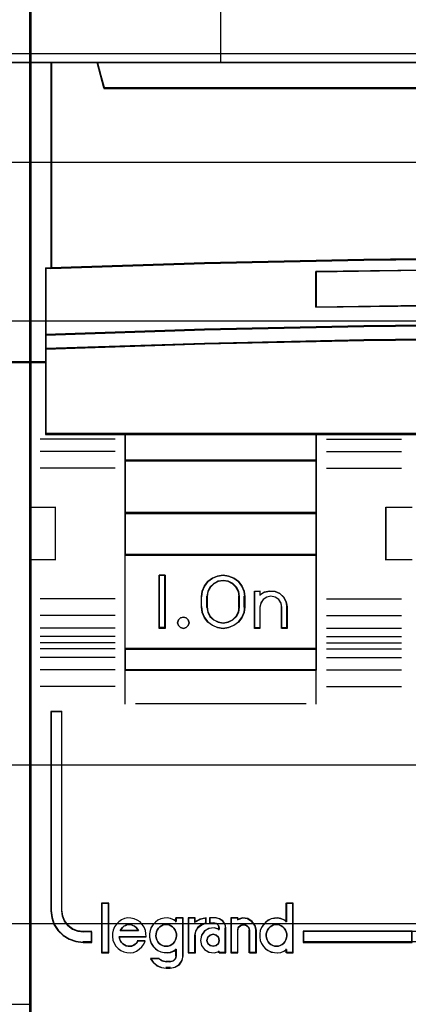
# Model space of a CAD drawing. Extents: x -543332 to -323966, y -9028 to 137422.
# Tile 81 of 250: x -448804 to -448621, y 25626 to 26090. Entities that reach past the tile are written whole.
import ezdxf

# ---------------------------------------------------------------- set-up
doc = ezdxf.new("R2010")
doc.units = 0
doc.header["$MEASUREMENT"] = 0
doc.layers.get('0').update_dxf_attribs({"color": 8})
for name, color, linetype in [('30', 7, 'Continuous'), ('45', 8, 'Continuous'), ('50', 7, 'Continuous')]:
    doc.layers.add(name, color=color, linetype=linetype)

# ---------------------------------------------------------------- blocks, each defined once
blk = doc.blocks.new('*U1090')
at = {"layer": '50', "color": 7}
blk.add_lwpolyline([(61.983887, -287.349254), (386.017439, -287.349254), (386.017439, -333.651915), (61.983887, -333.651915), (61.983887, -287.349254)], dxfattribs=at)
blk = doc.blocks.new('*D1091')
at = {"layer": '30', "color": 7}
blk.add_lwpolyline([(51.981526, -292.478694), (396.088727, -292.478694), (396.088727, -328.453624), (51.981526, -328.453624), (51.981526, -292.478694)], close=True, dxfattribs=at)
for points in [[(51.981526, -292.478694), (396.088727, -292.478694), (396.088727, -328.453624), (51.981526, -328.453624), (51.981526, -292.478694)], [(51.981526, -299.972919), (396.088727, -299.972919), (396.088727, -320.959398), (51.981526, -320.959398), (51.981526, -299.972919)]]:
    blk.add_lwpolyline(points, dxfattribs=at)
blk = doc.blocks.new('*D1092')
at = {"layer": '45', "color": 7}
for points in [[(143.039331, -268.997671), (70.962948, -268.997671), (70.962948, -351.066058), (143.039331, -351.066058), (143.039331, -268.997671)], [(143.018122, -269.021504), (70.984156, -269.021504), (70.984156, -351.044873), (143.018122, -351.044873), (143.018122, -269.021504)], [(141.997473, -287.770308), (141.997473, -301.951077), (143.039331, -301.951077), (143.039331, -287.770308), (141.997473, -287.770308)]]:
    blk.add_lwpolyline(points, close=True, dxfattribs=at)
at = {"layer": '45', "color": 139}
blk.add_lwpolyline([(143.039331, -268.997671), (70.962948, -268.997671), (70.962948, -351.066058), (143.039331, -351.066058), (143.039331, -268.997671)], close=True, dxfattribs=at)
for points in [[(70.962948, -287.770308), (143.039331, -287.770308)], [(143.039331, -301.906059), (88.221196, -301.906059)], [(70.962948, -332.248403), (143.039331, -332.248403)]]:
    blk.add_lwpolyline(points, dxfattribs=at)
at = {"layer": '45', "color": 140}
blk.add_lwpolyline([(141.997473, -287.770308), (141.997473, -301.951077), (143.039331, -301.951077), (143.039331, -287.770308), (141.997473, -287.770308)], close=True, dxfattribs=at)
at = {"layer": '45', "color": 59}
blk.add_lwpolyline([(142.018682, -287.791493), (142.018682, -301.929892), (143.018122, -301.929892), (143.018122, -287.791493), (142.018682, -287.791493)], close=True, dxfattribs=at)
blk = doc.blocks.new('*U1093')
at = {"layer": '45', "color": 7}
for points in [[(160.994099, -268.997671), (142.970404, -268.997671), (142.970404, -351.066058), (160.994099, -351.066058), (179.006647, -351.066058), (197.030342, -351.066058), (197.030342, -268.997671), (179.006647, -268.997671), (160.994099, -268.997671)], [(144.014912, -297.490572), (144.014912, -287.775604), (142.970404, -287.775604), (142.970404, -301.951077), (143.749457, -301.951077), (143.749457, -301.317013), (143.749457, -300.644353), (143.749457, -297.5016), (144.014912, -297.490572)], [(158.73827, -297.110274), (166.245365, -297.027471), (173.758032, -297.027471), (181.265126, -297.110274), (188.772221, -297.27036), (196.022948, -297.502208), (196.022948, -287.775604), (193.849402, -287.775604), (193.53173, -288.967969), (146.471667, -288.967969), (146.153995, -287.775604), (143.980449, -287.775604), (143.980449, -297.502208), (151.225603, -297.27036), (158.73827, -297.110274)], [(146.469351, -288.999043), (193.534046, -288.999043), (193.851749, -287.775604), (188.027187, -287.775604), (179.008869, -287.775604), (170.001698, -287.775604), (160.994528, -287.775604), (151.97621, -287.775604), (146.151648, -287.775604), (146.469351, -288.999043)], [(181.263762, -300.242764), (188.77074, -300.398271), (196.272145, -300.648194), (196.272145, -297.482504), (196.021356, -297.471397), (188.77074, -297.238135), (181.263762, -297.077074), (173.756784, -296.993766), (166.244233, -296.993766), (158.737254, -297.077074), (151.224703, -297.238135), (143.979661, -297.471397), (143.723298, -297.482504), (143.723298, -300.648194), (151.224703, -300.398271), (158.737254, -300.242764), (166.244233, -300.159456), (173.756784, -300.159456), (181.263762, -300.242764)], [(183.525962, -297.651497), (183.525962, -299.334719), (174.508019, -299.216893), (165.495653, -299.216893), (156.472133, -299.334719), (156.472133, -297.651497), (165.495653, -297.539282), (174.508019, -297.539282), (183.525962, -297.651497)], [(174.508019, -299.216893), (183.525962, -299.334719), (183.525962, -297.651497), (174.508019, -297.539282), (165.495653, -297.539282), (156.472133, -297.651497), (156.472133, -299.334719), (165.495653, -299.216893), (174.508019, -299.216893)], [(166.244233, -300.129159), (158.737254, -300.214089), (151.224703, -300.372624), (143.723298, -300.627413), (143.723298, -301.318173), (151.224703, -301.069046), (158.737254, -300.899187), (166.244233, -300.819919), (173.756784, -300.819919), (181.263762, -300.899187), (188.77074, -301.069046), (196.272145, -301.318173), (196.272145, -300.627413), (188.77074, -300.372624), (181.263762, -300.214089), (173.756784, -300.129159), (166.244233, -300.129159)], [(165.497436, -305.340691), (174.503581, -305.340691), (179.006653, -305.340691), (183.515298, -305.340691), (192.527016, -305.340691), (196.272145, -305.340691), (196.272145, -301.924822), (196.272145, -301.287119), (188.77074, -301.043129), (181.263762, -300.876771), (173.756784, -300.799138), (166.244233, -300.799138), (158.737254, -300.876771), (151.224703, -301.043129), (143.723298, -301.287119), (143.723298, -301.924822), (143.723298, -305.340691), (147.474001, -305.340691), (156.480145, -305.340691), (160.994364, -305.340691), (165.497436, -305.340691)], [(156.506597, -306.59326), (156.506597, -305.303618), (147.471864, -305.303618), (147.471864, -306.59326), (156.506597, -306.59326)], [(156.506597, -306.558834), (147.471864, -306.558834), (147.471864, -309.069267), (156.506597, -309.069267), (156.506597, -306.558834)], [(156.506597, -311.042129), (156.506597, -309.032193), (147.471864, -309.032193), (147.471864, -311.042129), (156.506597, -311.042129)], [(156.506597, -315.485701), (156.506597, -311.007703), (147.471864, -311.007703), (147.471864, -315.485701), (156.506597, -315.485701)], [(149.367355, -311.987513), (149.367355, -314.497946), (149.081043, -314.497946), (149.081043, -311.987513), (149.367355, -311.987513)], [(151.079925, -312.991686), (151.119617, -312.735064), (151.221681, -312.495179), (151.380449, -312.283186), (151.595919, -312.126982), (151.839741, -312.026564), (152.100574, -311.987513), (152.361406, -312.026564), (152.610898, -312.126982), (152.820698, -312.283186), (152.985136, -312.495179), (153.087201, -312.735064), (153.121223, -312.991686), (153.121223, -313.493773), (153.087201, -313.755974), (152.985136, -313.99586), (152.820698, -314.202273), (152.610898, -314.358478), (152.361406, -314.464474), (152.100574, -314.497946), (151.839741, -314.464474), (151.595919, -314.358478), (151.380449, -314.202273), (151.221681, -313.99586), (151.119617, -313.755974), (151.079925, -313.493773), (151.079925, -312.991686)], [(152.877327, -313.49331), (152.877327, -312.989502), (152.837405, -312.754391), (152.729045, -312.552868), (152.557951, -312.384932), (152.341231, -312.272975), (152.101699, -312.23379), (151.862166, -312.272975), (151.656853, -312.384932), (151.480055, -312.552868), (151.371695, -312.754391), (151.331773, -312.989502), (151.331773, -313.49331), (151.371695, -313.72842), (151.480055, -313.941139), (151.656853, -314.103477), (151.862166, -314.209836), (152.101699, -314.249021), (152.341231, -314.209836), (152.557951, -314.103477), (152.729045, -313.941139), (152.837405, -313.72842), (152.877327, -313.49331)], [(153.587805, -314.497946), (153.587805, -312.734288), (153.838442, -312.734288), (153.838442, -312.91964), (154.0549, -312.790455), (154.294144, -312.734288), (154.550476, -312.756755), (154.778328, -312.852239), (154.960609, -313.026358), (155.08023, -313.239795), (155.120104, -313.486932), (155.120104, -314.497946), (154.863772, -314.497946), (154.863772, -313.486932), (154.829594, -313.295962), (154.721365, -313.133077), (154.550476, -313.020742), (154.356803, -312.981424), (154.157433, -313.020742), (153.992241, -313.133077), (153.878315, -313.295962), (153.838442, -313.486932), (153.838442, -314.497946), (153.587805, -314.497946)], [(150.455694, -314.095783), (150.491394, -314.231809), (150.455694, -314.367834), (150.360492, -314.462461), (150.22364, -314.497946), (150.092737, -314.462461), (149.991586, -314.367834), (149.955885, -314.231809), (149.991586, -314.095783), (150.092737, -314.001156), (150.22364, -313.965671), (150.360492, -314.001156), (150.455694, -314.095783)], [(156.506597, -315.451275), (147.471864, -315.451275), (147.471864, -316.476104), (156.506597, -316.476104), (156.506597, -315.451275)], [(144.484949, -327.840681), (144.484949, -318.422484), (143.980449, -318.422484), (143.980449, -327.840681), (144.01446, -328.171725), (144.122162, -328.480699), (144.309224, -328.767603), (144.552971, -328.999334), (144.836398, -329.175891), (145.159505, -329.291756), (145.505286, -329.324861), (145.907752, -329.324861), (145.907752, -328.833812), (145.505286, -328.833812), (145.238864, -328.79519), (144.989449, -328.701395), (144.785381, -328.54139), (144.620994, -328.331729), (144.524628, -328.094481), (144.484949, -327.840681)], [(144.484949, -327.840681), (144.484949, -318.422484), (143.980449, -318.422484), (143.980449, -327.840681), (144.01446, -328.171725), (144.122162, -328.480699), (144.309224, -328.767603), (144.552971, -328.999334), (144.836398, -329.175891), (145.159505, -329.291756), (145.505286, -329.324861), (145.907752, -329.324861), (145.907752, -328.833812), (145.505286, -328.833812), (145.238864, -328.79519), (144.989449, -328.701395), (144.785381, -328.54139), (144.620994, -328.331729), (144.524628, -328.094481), (144.484949, -327.840681)], [(146.700412, -329.804173), (146.700412, -327.497647), (146.384939, -327.497647), (146.384939, -329.804173), (146.700412, -329.804173)], [(161.018661, -328.80053), (155.87565, -328.80053), (155.87565, -329.324861), (161.018661, -329.324861), (161.018661, -328.80053)]]:
    blk.add_lwpolyline(points, close=True, dxfattribs=at)
at = {"layer": '45', "color": 139}
for points in [[(160.994099, -268.997671), (142.970404, -268.997671), (142.970404, -351.066058), (160.994099, -351.066058), (179.006647, -351.066058), (197.030342, -351.066058), (197.030342, -268.997671), (179.006647, -268.997671), (160.994099, -268.997671)], [(161.001166, -269.016208), (142.988961, -269.016208), (142.988961, -351.05017), (161.001166, -351.05017), (179.002231, -351.05017), (197.014436, -351.05017), (197.014436, -269.016208), (179.002231, -269.016208), (161.001166, -269.016208)], [(150.491394, -314.231809), (150.455694, -314.095783), (150.360492, -314.001156), (150.22364, -313.965671), (150.092737, -314.001156), (149.991586, -314.095783), (149.955885, -314.231809), (149.991586, -314.367834), (150.092737, -314.462461), (150.22364, -314.497946), (150.360492, -314.462461), (150.455694, -314.367834), (150.491394, -314.231809)], [(149.416645, -329.512878), (149.503558, -329.50717), (149.596265, -329.478629), (149.677383, -329.427255), (149.746914, -329.375881), (149.81065, -329.295966), (149.857003, -329.210343), (149.891768, -329.119012), (149.897562, -329.021973), (149.897562, -328.924933), (149.874386, -328.827894), (149.833826, -328.742271), (149.781679, -328.656648), (149.717943, -328.593857), (149.636824, -328.542483), (149.549911, -328.502526), (149.462999, -328.485401), (149.370292, -328.485401), (149.277585, -328.502526), (149.190672, -328.542483), (149.121142, -328.593857), (149.051612, -328.656648), (148.99367, -328.742271), (148.953111, -328.827894), (148.941522, -328.924933), (148.929934, -329.021973), (148.947316, -329.119012), (148.976287, -329.210343), (149.016847, -329.295966), (149.080583, -329.375881), (149.150113, -329.427255), (149.237026, -329.478629), (149.323938, -329.50717), (149.416645, -329.512878)], [(154.617979, -329.512878), (154.704892, -329.50717), (154.791804, -329.478629), (154.878717, -329.427255), (154.948247, -329.375881), (155.011983, -329.295966), (155.058337, -329.210343), (155.093102, -329.119012), (155.098896, -329.021973), (155.098896, -328.924933), (155.075719, -328.827894), (155.03516, -328.742271), (154.983012, -328.656648), (154.919276, -328.593857), (154.838158, -328.542483), (154.751245, -328.502526), (154.658538, -328.485401), (154.571626, -328.485401), (154.478919, -328.502526), (154.392006, -328.542483), (154.316682, -328.593857), (154.252946, -328.656648), (154.195004, -328.742271), (154.160239, -328.827894), (154.131268, -328.924933), (154.131268, -329.021973), (154.14865, -329.119012), (154.171827, -329.210343), (154.21818, -329.295966), (154.281916, -329.375881), (154.351447, -329.427255), (154.438359, -329.478629), (154.525272, -329.50717), (154.617979, -329.512878)], [(151.917652, -329.231138), (151.876182, -329.084399), (151.769546, -328.984616), (151.627364, -328.943529), (151.485182, -328.984616), (151.378545, -329.084399), (151.337075, -329.231138), (151.378545, -329.372008), (151.485182, -329.477661), (151.627364, -329.512878), (151.769546, -329.477661), (151.876182, -329.372008), (151.917652, -329.231138)]]:
    blk.add_lwpolyline(points, close=True, dxfattribs=at)
for points in [[(151.970673, -280.559433), (151.970673, -287.81003)], [(142.970404, -287.775604), (197.030342, -287.775604)], [(143.980449, -287.775604), (143.980449, -297.502208)], [(146.151648, -287.775604), (146.504235, -288.999043)], [(146.469772, -288.964617), (193.533625, -288.964617)], [(196.272145, -297.512801), (188.77074, -297.253284), (181.263762, -297.082238), (173.756784, -296.993766), (166.244233, -296.993766), (158.737254, -297.082238), (151.224703, -297.253284), (143.723298, -297.512801)], [(143.723298, -297.478375), (143.723298, -305.340691)], [(183.525962, -297.682282), (174.508019, -297.539282), (165.495653, -297.539282), (156.472133, -297.682282)], [(156.472133, -299.334719), (156.472133, -297.647856)], [(183.525962, -299.334719), (174.508019, -299.183775), (165.495653, -299.183775), (156.472133, -299.334719)], [(196.272145, -300.648194), (188.77074, -300.382779), (181.263762, -300.217631), (173.756784, -300.129159), (166.244233, -300.129159), (158.737254, -300.217631), (151.224703, -300.382779), (143.723298, -300.648194)], [(196.272145, -301.318173), (188.77074, -301.058655), (181.263762, -300.881712), (173.756784, -300.799138), (166.244233, -300.799138), (158.737254, -300.881712), (151.224703, -301.058655), (143.723298, -301.318173)], [(143.757762, -301.916651), (142.970404, -301.916651)], [(196.272145, -305.303618), (143.723298, -305.303618)], [(147.471864, -305.303618), (147.471864, -316.476104)], [(147.471864, -305.303618), (156.506597, -305.303618)], [(156.472133, -305.303618), (156.472133, -316.476104)], [(147.005281, -305.557839), (143.47145, -305.557839)], [(156.978481, -305.557839), (160.512313, -305.557839)], [(147.005281, -306.145725), (143.47145, -306.145725)], [(156.978481, -306.145725), (160.512313, -306.145725)], [(147.471864, -306.558834), (156.506597, -306.558834)], [(147.005281, -306.937518), (143.47145, -306.937518)], [(156.978481, -306.937518), (160.512313, -306.937518)], [(142.970404, -308.78062), (144.211089, -308.78062)], [(144.173974, -308.78062), (144.173974, -311.285757)], [(147.471864, -309.032193), (156.506597, -309.032193)], [(159.775325, -311.285757), (159.775325, -308.78062)], [(159.775325, -308.78062), (161.018661, -308.78062)], [(147.471864, -311.007703), (156.506597, -311.007703)], [(142.970404, -311.248683), (144.211089, -311.248683)], [(159.775325, -311.248683), (161.018661, -311.248683)], [(149.367355, -311.987513), (149.081043, -311.987513)], [(149.081043, -311.987513), (149.081043, -314.497946)], [(149.332891, -311.987513), (149.332891, -314.497946)], [(153.121223, -313.012342), (153.087201, -312.750441), (152.985136, -312.505621), (152.820698, -312.289268), (152.610898, -312.12985), (152.361406, -312.027368), (152.100574, -311.987513), (151.839741, -312.027368), (151.595919, -312.12985), (151.380449, -312.289268), (151.221681, -312.505621), (151.119617, -312.750441), (151.079925, -313.012342)], [(152.877327, -313.012342), (152.837405, -312.770126), (152.729045, -312.562512), (152.557951, -312.3895), (152.341231, -312.274159), (152.101699, -312.23379), (151.862166, -312.274159), (151.656853, -312.3895), (151.480055, -312.562512), (151.371695, -312.770126), (151.331773, -313.012342)], [(153.587805, -312.734288), (153.866164, -312.734288)], [(153.587805, -312.734288), (153.587805, -314.497946)], [(153.831701, -312.734288), (153.831701, -312.951435)], [(155.120104, -313.507543), (155.080021, -313.253638), (154.95977, -313.034357), (154.77653, -312.855469), (154.54748, -312.75737), (154.2898, -312.734288), (154.049298, -312.791993), (153.831701, -312.924716)], [(147.005281, -313.097082), (143.47145, -313.097082)], [(151.079925, -313.507543), (151.079925, -312.977916)], [(151.331773, -313.507543), (151.331773, -312.977916)], [(152.840213, -313.507543), (152.840213, -312.977916)], [(153.086759, -313.507543), (153.086759, -312.977916)], [(154.870907, -313.507543), (154.836267, -313.307462), (154.726573, -313.136804), (154.553372, -313.019109), (154.357077, -312.977916), (154.155009, -313.019109), (153.987582, -313.136804), (153.872114, -313.307462), (153.831701, -313.507543)], [(156.978481, -313.097082), (160.512313, -313.097082)], [(151.079925, -313.470469), (151.119617, -313.738755), (151.221681, -313.984208), (151.380449, -314.195411), (151.595919, -314.355241), (151.839741, -314.463697), (152.100574, -314.497946), (152.361406, -314.463697), (152.610898, -314.355241), (152.820698, -314.195411), (152.985136, -313.984208), (153.087201, -313.738755), (153.121223, -313.470469)], [(151.331773, -313.470469), (151.371695, -313.712686), (151.480055, -313.931834), (151.656853, -314.099078), (151.862166, -314.208652), (152.101699, -314.249021), (152.341231, -314.208652), (152.557951, -314.099078), (152.729045, -313.931834), (152.837405, -313.712686), (152.877327, -313.470469)], [(153.831701, -313.470469), (153.831701, -314.497946)], [(154.833792, -313.470469), (154.833792, -314.497946)], [(155.085641, -313.470469), (155.085641, -314.497946)], [(147.005281, -313.883579), (143.47145, -313.883579)], [(156.978481, -313.883579), (160.512313, -313.883579)], [(147.005281, -314.484706), (143.47145, -314.484706)], [(149.367355, -314.460872), (149.081043, -314.460872)], [(153.587805, -314.460872), (153.866164, -314.460872)], [(154.833792, -314.460872), (155.120104, -314.460872)], [(156.978481, -314.484706), (160.512313, -314.484706)], [(147.005281, -314.879278), (143.47145, -314.879278)], [(147.005281, -315.175869), (143.47145, -315.175869)], [(156.978481, -314.879278), (160.512313, -314.879278)], [(156.978481, -315.175869), (160.512313, -315.175869)], [(147.005281, -315.461868), (143.47145, -315.461868)], [(147.471864, -315.451275), (156.506597, -315.451275)], [(156.978481, -315.461868), (160.512313, -315.461868)], [(147.005281, -315.869681), (143.47145, -315.869681)], [(156.978481, -315.869681), (160.512313, -315.869681)], [(147.005281, -316.457567), (143.47145, -316.457567)], [(147.471864, -316.441678), (156.506597, -316.441678)], [(147.471864, -316.441678), (147.471864, -318.078226)], [(156.472133, -316.441678), (156.472133, -318.078226)], [(156.978481, -316.457567), (160.512313, -316.457567)], [(147.005281, -317.244063), (143.47145, -317.244063)], [(156.978481, -317.244063), (160.512313, -317.244063)], [(143.980449, -318.422484), (143.980449, -327.844552)], [(143.980449, -318.422484), (144.510656, -318.422484)], [(144.476192, -318.422484), (144.476192, -327.844552)], [(147.967608, -318.041152), (156.010853, -318.041152)], [(146.369033, -327.47911), (146.369033, -329.820062)], [(146.369033, -327.47911), (146.716318, -327.47911)], [(146.681855, -327.47911), (146.681855, -329.820062)], [(155.061782, -327.47911), (155.061782, -328.37418)], [(155.061782, -327.47911), (155.403765, -327.47911)], [(155.369302, -327.47911), (155.369302, -329.820062)], [(143.980449, -327.810127), (144.014626, -328.147986), (144.122856, -328.46332), (144.310833, -328.756132), (144.555773, -328.992633), (144.840587, -329.172824), (145.165275, -329.291075), (145.512748, -329.324861)], [(144.476192, -327.810127), (144.516503, -328.072027), (144.6144, -328.316848), (144.7814, -328.5332), (144.988711, -328.698312), (145.242092, -328.795101), (145.512748, -328.834955)], [(148.466003, -329.072384), (148.4546, -328.914978), (148.431796, -328.763194), (148.369083, -328.611409), (148.289267, -328.482112), (148.180945, -328.364057), (148.049818, -328.274111), (147.907289, -328.212273), (147.753358, -328.184165), (147.599427, -328.172921), (147.445496, -328.206651), (147.308668, -328.268489), (147.177542, -328.352814), (147.06922, -328.465247), (146.9723, -328.594544), (146.915289, -328.746329), (146.881082, -328.898113), (146.875381, -329.055519), (146.903886, -329.218547), (146.960898, -329.370331), (147.046415, -329.499629), (147.143335, -329.623305), (147.274461, -329.713251), (147.41699, -329.780711), (147.559519, -329.808819), (147.71345, -329.820062), (147.867381, -329.797575), (148.015611, -329.735737), (148.146738, -329.651413), (148.260761, -329.544602), (148.357681, -329.415304), (148.420393, -329.269141)], [(149.897562, -328.341571), (149.771459, -328.257246), (149.622428, -328.206651), (149.467664, -328.172921), (149.324365, -328.184165), (149.169602, -328.212273), (149.026303, -328.279733), (148.905931, -328.3753), (148.797024, -328.487733), (148.711044, -328.617031), (148.653725, -328.763194), (148.625065, -328.9206), (148.625065, -329.078005), (148.653725, -329.235411), (148.711044, -329.375952), (148.797024, -329.516493), (148.905931, -329.628926), (149.026303, -329.713251), (149.169602, -329.780711), (149.324365, -329.808819), (149.467664, -329.820062), (149.622428, -329.797575), (149.771459, -329.741359), (149.897562, -329.657034)], [(149.860448, -328.172921), (149.860448, -328.37418)], [(149.860448, -328.172921), (150.213036, -328.172921)], [(150.178572, -328.172921), (150.178572, -329.973654)], [(150.446327, -328.172921), (150.446327, -329.820062)], [(150.446327, -328.172921), (150.793613, -328.172921)], [(151.305263, -328.172921), (151.012986, -328.232504), (150.756498, -328.384772)], [(150.756498, -328.172921), (150.756498, -328.384772)], [(151.270799, -328.172921), (151.270799, -328.440383)], [(151.464325, -328.172921), (151.464325, -328.440383)], [(151.766543, -328.172921), (151.464325, -328.172921)], [(152.225172, -328.670771), (152.195106, -328.481114), (152.080853, -328.321091), (151.918493, -328.214409), (151.73208, -328.172921)], [(152.461115, -328.172921), (152.461115, -329.820062)], [(152.461115, -328.172921), (152.813703, -328.172921)], [(153.667336, -328.784641), (153.609291, -328.539953), (153.469981, -328.341872), (153.255213, -328.207877), (153.011421, -328.172921), (152.779239, -328.248658)], [(152.779239, -328.172921), (152.779239, -328.278847)], [(155.098896, -328.341571), (154.967061, -328.257246), (154.829493, -328.206651), (154.67473, -328.172921), (154.525699, -328.184165), (154.370936, -328.212273), (154.227636, -328.279733), (154.107265, -328.3753), (153.998358, -328.487733), (153.912378, -328.617031), (153.855058, -328.763194), (153.826399, -328.9206), (153.826399, -329.078005), (153.855058, -329.235411), (153.912378, -329.375952), (153.998358, -329.516493), (154.107265, -329.628926), (154.227636, -329.713251), (154.370936, -329.780711), (154.525699, -329.808819), (154.67473, -329.820062), (154.829493, -329.797575), (154.967061, -329.741359), (155.098896, -329.657034)], [(148.102811, -328.784641), (148.056408, -328.697631), (147.992606, -328.62305), (147.923003, -328.5609), (147.841799, -328.52361), (147.754795, -328.48632), (147.667791, -328.480105), (147.580788, -328.48632), (147.493784, -328.52361), (147.41838, -328.5609), (147.348777, -328.62305), (147.284975, -328.697631), (147.238573, -328.784641)], [(151.305263, -328.403309), (151.096494, -328.479374), (150.911584, -328.61395), (150.798252, -328.801185), (150.756498, -329.017677)], [(151.917652, -328.709974), (151.679665, -328.636345), (151.435874, -328.670327), (151.22691, -328.789266), (151.075991, -328.993159), (151.029555, -329.231035), (151.075991, -329.468912), (151.22691, -329.667142), (151.435874, -329.78608), (151.679665, -329.820062), (151.917652, -329.752097)], [(151.464325, -328.403309), (151.684361, -328.403309)], [(151.917652, -328.670771), (151.879023, -328.53704), (151.782449, -328.441518), (151.647246, -328.403309)], [(151.883189, -328.636345), (151.883189, -328.742271)], [(152.188058, -328.636345), (152.188058, -329.820062)], [(153.354514, -328.784641), (153.312999, -328.629265), (153.212178, -328.52361), (153.069842, -328.480105), (152.921575, -328.52361), (152.808892, -328.629265), (152.779239, -328.784641)], [(145.478284, -328.80053), (145.907752, -328.80053)], [(145.873289, -328.80053), (145.873289, -329.324861)], [(147.193505, -329.052103), (148.466003, -329.052103)], [(147.193505, -329.052103), (147.216723, -329.159816), (147.251551, -329.249578), (147.303792, -329.327371), (147.373446, -329.39918), (147.443101, -329.447053), (147.530169, -329.488942), (147.617238, -329.512878), (147.704306, -329.512878), (147.797179, -329.50091), (147.884247, -329.465005), (147.953902, -329.411149), (148.023557, -329.345323), (148.081602, -329.261546)], [(147.238573, -328.750215), (148.102811, -328.750215)], [(150.446327, -329.820062), (150.793613, -329.820062), (150.793613, -328.980603)], [(152.779239, -328.750215), (152.779239, -329.820062)], [(153.320051, -328.750215), (153.320051, -329.820062)], [(153.630222, -328.750215), (153.630222, -329.820062)], [(155.87565, -328.80053), (196.022948, -328.80053)], [(155.87565, -328.80053), (155.87565, -329.324861)], [(145.478284, -329.290435), (145.907752, -329.290435)], [(148.044488, -329.245417), (148.420935, -329.245417)], [(149.860448, -329.6241), (149.860448, -329.973654)], [(155.061782, -329.6241), (155.061782, -329.820062)], [(155.87565, -329.290435), (196.022948, -329.290435)], [(146.369033, -329.785636), (146.716318, -329.785636)], [(148.670132, -330.076931), (148.804182, -330.266793), (148.984857, -330.421055), (149.200502, -330.515986), (149.433631, -330.545651)], [(148.670132, -330.076931), (149.088996, -330.076931)], [(149.051882, -330.076931), (149.224285, -330.195104), (149.433631, -330.243764)], [(149.587391, -330.545651), (149.829386, -330.499003), (150.030064, -330.376553), (150.165817, -330.166637), (150.213036, -329.939228)], [(149.587391, -330.243764), (149.745642, -330.200259), (149.859582, -330.094604), (149.897562, -329.939228)], [(151.883189, -329.719433), (151.883189, -329.820062)], [(151.883189, -329.785636), (152.225172, -329.785636)], [(152.461115, -329.785636), (152.813703, -329.785636)], [(153.320051, -329.785636), (153.667336, -329.785636)], [(155.061782, -329.785636), (155.403765, -329.785636)], [(149.399167, -330.209338), (149.624506, -330.209338)], [(149.624506, -330.511226), (149.399167, -330.511226)]]:
    blk.add_lwpolyline(points, dxfattribs=at)
at = {"layer": '45', "color": 140}
for points in [[(144.014912, -297.490572), (144.014912, -287.775604), (142.970404, -287.775604), (142.970404, -301.951077), (143.749457, -301.951077), (143.749457, -301.317013), (143.749457, -300.644353), (143.749457, -297.5016), (144.014912, -297.490572)], [(143.999006, -297.484683), (143.999006, -287.791493), (142.988961, -287.791493), (142.988961, -301.935188), (143.742309, -301.935188), (143.742309, -301.302545), (143.742309, -300.631394), (143.742309, -297.495685), (143.999006, -297.484683)], [(158.73827, -297.110274), (166.245365, -297.027471), (173.758032, -297.027471), (181.265126, -297.110274), (188.772221, -297.27036), (196.022948, -297.502208), (196.022948, -287.775604), (193.849402, -287.775604), (193.53173, -288.967969), (146.471667, -288.967969), (146.153995, -287.775604), (143.980449, -287.775604), (143.980449, -297.502208), (151.225603, -297.27036), (158.73827, -297.110274)], [(146.485028, -288.983154), (193.515718, -288.983154), (193.833192, -287.791493), (188.012838, -287.791493), (179.001035, -287.791493), (170.000373, -287.791493), (160.99971, -287.791493), (151.987908, -287.791493), (146.167554, -287.791493), (146.485028, -288.983154)]]:
    blk.add_lwpolyline(points, close=True, dxfattribs=at)
at = {"layer": '45', "color": 59}
for points in [[(158.745155, -297.095665), (166.247661, -297.013133), (173.755736, -297.013133), (181.258241, -297.095665), (188.760747, -297.255228), (196.007042, -297.48632), (196.007042, -287.791493), (193.834824, -287.791493), (193.517346, -288.979962), (146.48605, -288.979962), (146.168572, -287.791493), (143.996355, -287.791493), (143.996355, -297.48632), (151.23708, -297.255228), (158.745155, -297.095665)], [(146.469351, -288.999043), (193.534046, -288.999043), (193.851749, -287.775604), (188.027187, -287.775604), (179.008869, -287.775604), (170.001698, -287.775604), (160.994528, -287.775604), (151.97621, -287.775604), (146.151648, -287.775604), (146.469351, -288.999043)], [(181.263762, -300.242764), (188.77074, -300.398271), (196.272145, -300.648194), (196.272145, -297.482504), (196.021356, -297.471397), (188.77074, -297.238135), (181.263762, -297.077074), (173.756784, -296.993766), (166.244233, -296.993766), (158.737254, -297.077074), (151.224703, -297.238135), (143.979661, -297.471397), (143.723298, -297.482504), (143.723298, -300.648194), (151.224703, -300.398271), (158.737254, -300.242764), (166.244233, -300.159456), (173.756784, -300.159456), (181.263762, -300.242764)], [(183.525962, -297.651497), (183.525962, -299.334719), (174.508019, -299.216893), (165.495653, -299.216893), (156.472133, -299.334719), (156.472133, -297.651497), (165.495653, -297.539282), (174.508019, -297.539282), (183.525962, -297.651497)], [(174.508019, -299.216893), (183.525962, -299.334719), (183.525962, -297.651497), (174.508019, -297.539282), (165.495653, -297.539282), (156.472133, -297.651497), (156.472133, -299.334719), (165.495653, -299.216893), (174.508019, -299.216893)], [(174.500949, -299.200615), (183.507404, -299.316182), (183.507404, -297.665234), (174.500949, -297.555171), (165.500064, -297.555171), (156.488039, -297.665234), (156.488039, -299.316182), (165.500064, -299.200615), (174.500949, -299.200615)], [(166.244233, -300.129159), (158.737254, -300.214089), (151.224703, -300.372624), (143.723298, -300.627413), (143.723298, -301.318173), (151.224703, -301.069046), (158.737254, -300.899187), (166.244233, -300.819919), (173.756784, -300.819919), (181.263762, -300.899187), (188.77074, -301.069046), (196.272145, -301.318173), (196.272145, -300.627413), (188.77074, -300.372624), (181.263762, -300.214089), (173.756784, -300.129159), (166.244233, -300.129159)], [(166.246505, -300.145048), (158.744071, -300.227708), (151.236068, -300.382006), (143.739204, -300.629985), (143.739204, -301.302284), (151.236068, -301.059815), (158.744071, -300.894496), (166.246505, -300.817347), (173.754508, -300.817347), (181.256942, -300.894496), (188.759375, -301.059815), (196.256239, -301.302284), (196.256239, -300.629985), (188.759375, -300.382006), (181.256942, -300.227708), (173.754508, -300.145048), (166.246505, -300.145048)], [(165.497436, -305.340691), (174.503581, -305.340691), (179.006653, -305.340691), (183.515298, -305.340691), (192.527016, -305.340691), (196.272145, -305.340691), (196.272145, -301.924822), (196.272145, -301.287119), (188.77074, -301.043129), (181.263762, -300.876771), (173.756784, -300.799138), (166.244233, -300.799138), (158.737254, -300.876771), (151.224703, -301.043129), (143.723298, -301.287119), (143.723298, -301.924822), (143.723298, -305.340691), (147.474001, -305.340691), (156.480145, -305.340691), (160.994364, -305.340691), (165.497436, -305.340691)], [(165.50016, -305.322154), (174.500853, -305.322154), (179.001199, -305.322154), (183.507115, -305.322154), (192.513377, -305.322154), (196.256239, -305.322154), (196.256239, -301.932178), (196.256239, -301.299309), (188.759375, -301.057168), (181.256942, -300.892072), (173.754508, -300.815027), (166.246505, -300.815027), (158.744071, -300.892072), (151.236068, -301.057168), (143.739204, -301.299309), (143.739204, -301.932178), (143.739204, -305.322154), (147.487636, -305.322154), (156.488329, -305.322154), (160.999814, -305.322154), (165.50016, -305.322154)], [(156.506597, -306.59326), (156.506597, -305.303618), (147.471864, -305.303618), (147.471864, -306.59326), (156.506597, -306.59326)], [(156.49069, -306.577371), (156.49069, -305.319506), (147.48777, -305.319506), (147.48777, -306.577371), (156.49069, -306.577371)], [(156.506597, -306.558834), (147.471864, -306.558834), (147.471864, -309.069267), (156.506597, -309.069267), (156.506597, -306.558834)], [(156.49069, -306.574723), (147.48777, -306.574723), (147.48777, -309.05073), (156.49069, -309.05073), (156.49069, -306.574723)], [(156.506597, -311.042129), (156.506597, -309.032193), (147.471864, -309.032193), (147.471864, -311.042129), (156.506597, -311.042129)], [(156.49069, -311.02624), (156.49069, -309.05073), (147.48777, -309.05073), (147.48777, -311.02624), (156.49069, -311.02624)], [(156.506597, -315.485701), (156.506597, -311.007703), (147.471864, -311.007703), (147.471864, -315.485701), (156.506597, -315.485701)], [(149.367355, -311.987513), (149.367355, -314.497946), (149.081043, -314.497946), (149.081043, -311.987513), (149.367355, -311.987513)], [(151.079925, -312.991686), (151.119617, -312.735064), (151.221681, -312.495179), (151.380449, -312.283186), (151.595919, -312.126982), (151.839741, -312.026564), (152.100574, -311.987513), (152.361406, -312.026564), (152.610898, -312.126982), (152.820698, -312.283186), (152.985136, -312.495179), (153.087201, -312.735064), (153.121223, -312.991686), (153.121223, -313.493773), (153.087201, -313.755974), (152.985136, -313.99586), (152.820698, -314.202273), (152.610898, -314.358478), (152.361406, -314.464474), (152.100574, -314.497946), (151.839741, -314.464474), (151.595919, -314.358478), (151.380449, -314.202273), (151.221681, -313.99586), (151.119617, -313.755974), (151.079925, -313.493773), (151.079925, -312.991686)], [(152.877327, -313.49331), (152.877327, -312.989502), (152.837405, -312.754391), (152.729045, -312.552868), (152.557951, -312.384932), (152.341231, -312.272975), (152.101699, -312.23379), (151.862166, -312.272975), (151.656853, -312.384932), (151.480055, -312.552868), (151.371695, -312.754391), (151.331773, -312.989502), (151.331773, -313.49331), (151.371695, -313.72842), (151.480055, -313.941139), (151.656853, -314.103477), (151.862166, -314.209836), (152.101699, -314.249021), (152.341231, -314.209836), (152.557951, -314.103477), (152.729045, -313.941139), (152.837405, -313.72842), (152.877327, -313.49331)], [(152.85877, -313.489337), (152.85877, -312.993474), (152.819738, -312.762071), (152.713795, -312.563726), (152.546515, -312.398438), (152.334628, -312.288246), (152.100437, -312.249679), (151.866246, -312.288246), (151.66551, -312.398438), (151.492655, -312.563726), (151.386711, -312.762071), (151.347679, -312.993474), (151.347679, -313.489337), (151.386711, -313.72074), (151.492655, -313.930105), (151.66551, -314.089883), (151.866246, -314.194565), (152.100437, -314.233133), (152.334628, -314.194565), (152.546515, -314.089883), (152.713795, -313.930105), (152.819738, -313.72074), (152.85877, -313.489337)], [(153.587805, -314.497946), (153.587805, -312.734288), (153.838442, -312.734288), (153.838442, -312.91964), (154.0549, -312.790455), (154.294144, -312.734288), (154.550476, -312.756755), (154.778328, -312.852239), (154.960609, -313.026358), (155.08023, -313.239795), (155.120104, -313.486932), (155.120104, -314.497946), (154.863772, -314.497946), (154.863772, -313.486932), (154.829594, -313.295962), (154.721365, -313.133077), (154.550476, -313.020742), (154.356803, -312.981424), (154.157433, -313.020742), (153.992241, -313.133077), (153.878315, -313.295962), (153.838442, -313.486932), (153.838442, -314.497946), (153.587805, -314.497946)], [(150.455694, -314.095783), (150.491394, -314.231809), (150.455694, -314.367834), (150.360492, -314.462461), (150.22364, -314.497946), (150.092737, -314.462461), (149.991586, -314.367834), (149.955885, -314.231809), (149.991586, -314.095783), (150.092737, -314.001156), (150.22364, -313.965671), (150.360492, -314.001156), (150.455694, -314.095783)], [(156.506597, -315.451275), (147.471864, -315.451275), (147.471864, -316.476104), (156.506597, -316.476104), (156.506597, -315.451275)], [(156.49069, -315.467164), (147.48777, -315.467164), (147.48777, -316.460215), (156.49069, -316.460215), (156.49069, -315.467164)], [(144.484949, -327.840681), (144.484949, -318.422484), (143.980449, -318.422484), (143.980449, -327.840681), (144.01446, -328.171725), (144.122162, -328.480699), (144.309224, -328.767603), (144.552971, -328.999334), (144.836398, -329.175891), (145.159505, -329.291756), (145.505286, -329.324861), (145.907752, -329.324861), (145.907752, -328.833812), (145.505286, -328.833812), (145.238864, -328.79519), (144.989449, -328.701395), (144.785381, -328.54139), (144.620994, -328.331729), (144.524628, -328.094481), (144.484949, -327.840681)], [(144.484949, -327.840681), (144.484949, -318.422484), (143.980449, -318.422484), (143.980449, -327.840681), (144.01446, -328.171725), (144.122162, -328.480699), (144.309224, -328.767603), (144.552971, -328.999334), (144.836398, -329.175891), (145.159505, -329.291756), (145.505286, -329.324861), (145.907752, -329.324861), (145.907752, -328.833812), (145.505286, -328.833812), (145.238864, -328.79519), (144.989449, -328.701395), (144.785381, -328.54139), (144.620994, -328.331729), (144.524628, -328.094481), (144.484949, -327.840681)], [(144.492528, -327.829118), (144.492528, -318.438373), (143.996355, -318.438373), (143.996355, -327.829118), (144.029805, -328.159197), (144.135729, -328.467271), (144.319703, -328.753339), (144.559427, -328.984394), (144.838176, -329.160436), (145.155949, -329.275964), (145.496023, -329.308972), (145.891846, -329.308972), (145.891846, -328.819355), (145.496023, -328.819355), (145.233999, -328.780846), (144.9887, -328.687323), (144.788001, -328.527785), (144.626327, -328.318735), (144.531552, -328.082178), (144.492528, -327.829118)], [(144.492528, -327.829118), (144.492528, -318.438373), (143.996355, -318.438373), (143.996355, -327.829118), (144.029805, -328.159197), (144.135729, -328.467271), (144.319703, -328.753339), (144.559427, -328.984394), (144.838176, -329.160436), (145.155949, -329.275964), (145.496023, -329.308972), (145.891846, -329.308972), (145.891846, -328.819355), (145.496023, -328.819355), (145.233999, -328.780846), (144.9887, -328.687323), (144.788001, -328.527785), (144.626327, -328.318735), (144.531552, -328.082178), (144.492528, -327.829118)], [(146.716318, -329.820062), (146.716318, -327.47911), (146.369033, -327.47911), (146.369033, -329.820062), (146.716318, -329.820062)], [(153.826399, -328.926142), (153.826399, -329.082578), (153.854871, -329.239014), (153.911815, -329.378689), (153.997232, -329.518364), (154.105427, -329.630104), (154.225011, -329.713909), (154.367373, -329.780953), (154.521123, -329.808888), (154.669179, -329.820062), (154.82293, -329.797714), (154.959597, -329.741844), (155.09057, -329.658039), (155.09057, -329.820062), (155.403765, -329.820062), (155.403765, -327.47911), (155.09057, -327.47911), (155.09057, -328.350681), (154.959597, -328.266876), (154.82293, -328.216593), (154.669179, -328.183071), (154.521123, -328.194245), (154.367373, -328.22218), (154.225011, -328.289224), (154.105427, -328.384203), (153.997232, -328.495943), (153.911815, -328.624444), (153.854871, -328.769706), (153.826399, -328.926142)], [(146.881082, -328.898113), (146.875381, -329.055519), (146.903886, -329.218547), (146.960898, -329.370331), (147.046415, -329.499629), (147.143335, -329.623305), (147.274461, -329.713251), (147.41699, -329.780711), (147.559519, -329.808819), (147.71345, -329.820062), (147.867381, -329.797575), (148.015611, -329.735737), (148.146738, -329.651413), (148.260761, -329.544602), (148.357681, -329.415304), (148.420393, -329.269141), (148.072623, -329.269141), (148.015611, -329.347844), (147.947198, -329.409682), (147.878784, -329.460277), (147.793266, -329.494007), (147.702048, -329.50525), (147.616531, -329.50525), (147.531013, -329.482764), (147.445496, -329.443412), (147.377082, -329.398439), (147.308668, -329.330979), (147.257358, -329.257898), (147.223151, -329.173573), (147.200346, -329.072384), (148.466003, -329.072384), (148.4546, -328.914978), (148.431796, -328.763194), (148.369083, -328.611409), (148.289267, -328.482112), (148.180945, -328.364057), (148.049818, -328.274111), (147.907289, -328.212273), (147.753358, -328.184165), (147.599427, -328.172921), (147.445496, -328.206651), (147.308668, -328.268489), (147.177542, -328.352814), (147.06922, -328.465247), (146.9723, -328.594544), (146.915289, -328.746329), (146.881082, -328.898113)], [(148.625065, -329.071767), (148.653523, -329.228088), (148.71044, -329.367661), (148.795814, -329.507233), (148.903956, -329.618891), (149.02348, -329.702634), (149.165772, -329.769629), (149.319446, -329.797544), (149.461738, -329.808709), (149.615412, -329.786378), (149.763395, -329.730549), (149.888611, -329.646805), (149.888611, -329.96503), (149.854462, -330.104603), (149.752012, -330.199512), (149.609721, -330.238592), (149.416204, -330.238592), (149.222688, -330.199512), (149.063322, -330.104603), (148.670598, -330.104603), (148.801506, -330.283255), (148.977947, -330.428411), (149.188538, -330.517737), (149.416204, -330.545651), (149.609721, -330.545651), (149.843078, -330.500988), (150.036594, -330.383747), (150.167502, -330.182763), (150.213036, -329.96503), (150.213036, -328.172921), (149.888611, -328.172921), (149.888611, -328.340408), (149.763395, -328.256665), (149.615412, -328.206419), (149.461738, -328.172921), (149.319446, -328.184087), (149.165772, -328.212002), (149.02348, -328.278996), (148.903956, -328.373906), (148.795814, -328.485563), (148.71044, -328.61397), (148.653523, -328.759125), (148.625065, -328.915446), (148.625065, -329.071767)], [(150.446327, -328.172921), (150.446327, -329.820062), (150.77133, -329.820062), (150.77133, -328.999303), (150.811955, -328.791302), (150.922224, -328.611409), (151.102136, -328.482112), (151.305263, -328.40903), (151.305263, -328.172921), (151.020885, -328.223516), (150.77133, -328.352814), (150.77133, -328.172921), (150.446327, -328.172921)], [(150.462233, -328.18881), (150.462233, -329.804173), (150.775199, -329.804173), (150.775199, -328.999248), (150.814319, -328.79526), (150.920504, -328.618839), (151.093753, -328.492035), (151.289357, -328.420364), (151.289357, -328.18881), (151.015512, -328.238429), (150.775199, -328.365232), (150.775199, -328.18881), (150.462233, -328.18881)], [(151.07554, -328.999303), (151.029555, -329.235411), (151.07554, -329.47152), (151.224992, -329.668278), (151.431926, -329.786332), (151.673349, -329.820062), (151.909024, -329.752602), (151.909024, -329.820062), (152.225172, -329.820062), (152.225172, -328.645139), (152.196432, -328.465247), (152.087217, -328.313462), (151.932016, -328.212273), (151.753823, -328.172921), (151.477911, -328.172921), (151.477911, -328.40903), (151.667601, -328.40903), (151.788312, -328.44276), (151.874535, -328.527085), (151.909024, -328.645139), (151.909024, -328.71822), (151.673349, -328.645139), (151.431926, -328.678869), (151.224992, -328.796923), (151.07554, -328.999303)], [(152.461115, -328.172921), (152.461115, -329.820062), (152.788518, -329.820062), (152.788518, -328.763194), (152.817237, -328.622653), (152.926372, -328.527085), (153.069969, -328.487733), (153.207823, -328.527085), (153.30547, -328.622653), (153.345677, -328.763194), (153.345677, -329.820062), (153.667336, -329.820062), (153.667336, -328.763194), (153.609897, -328.527085), (153.472043, -328.335949), (153.259519, -328.206651), (153.018274, -328.172921), (152.788518, -328.246003), (152.788518, -328.172921), (152.461115, -328.172921)], [(152.477021, -328.18881), (152.477021, -329.804173), (152.795789, -329.804173), (152.795789, -328.767695), (152.823751, -328.629865), (152.930007, -328.536141), (153.069818, -328.497549), (153.204036, -328.536141), (153.299107, -328.629865), (153.338254, -328.767695), (153.338254, -329.804173), (153.65143, -329.804173), (153.65143, -328.767695), (153.595506, -328.536141), (153.461288, -328.348693), (153.254368, -328.221889), (153.019486, -328.18881), (152.795789, -328.260482), (152.795789, -328.18881), (152.477021, -328.18881)], [(148.102811, -328.784641), (147.238573, -328.784641), (147.284975, -328.697631), (147.348777, -328.62305), (147.41838, -328.5609), (147.493784, -328.52361), (147.580788, -328.48632), (147.667791, -328.480105), (147.754795, -328.48632), (147.841799, -328.52361), (147.923003, -328.5609), (147.992606, -328.62305), (148.056408, -328.697631), (148.102811, -328.784641)], [(148.102811, -328.784641), (147.238573, -328.784641), (147.284975, -328.697631), (147.348777, -328.62305), (147.41838, -328.5609), (147.493784, -328.52361), (147.580788, -328.48632), (147.667791, -328.480105), (147.754795, -328.48632), (147.841799, -328.52361), (147.923003, -328.5609), (147.992606, -328.62305), (148.056408, -328.697631), (148.102811, -328.784641)], [(149.636824, -328.542483), (149.717943, -328.593857), (149.781679, -328.656648), (149.833826, -328.742271), (149.874386, -328.827894), (149.897562, -328.924933), (149.897562, -329.021973), (149.891768, -329.119012), (149.857003, -329.210343), (149.81065, -329.295966), (149.746914, -329.375881), (149.677383, -329.427255), (149.596265, -329.478629), (149.503558, -329.50717), (149.416645, -329.512878), (149.323938, -329.50717), (149.237026, -329.478629), (149.150113, -329.427255), (149.080583, -329.375881), (149.016847, -329.295966), (148.976287, -329.210343), (148.947316, -329.119012), (148.929934, -329.021973), (148.941522, -328.924933), (148.953111, -328.827894), (148.99367, -328.742271), (149.051612, -328.656648), (149.121142, -328.593857), (149.190672, -328.542483), (149.277585, -328.502526), (149.370292, -328.485401), (149.462999, -328.485401), (149.549911, -328.502526), (149.636824, -328.542483)], [(148.976287, -329.210343), (148.947316, -329.119012), (148.929934, -329.021973), (148.941522, -328.924933), (148.953111, -328.827894), (148.99367, -328.742271), (149.051612, -328.656648), (149.121142, -328.593857), (149.190672, -328.542483), (149.277585, -328.502526), (149.370292, -328.485401), (149.462999, -328.485401), (149.549911, -328.502526), (149.636824, -328.542483), (149.717943, -328.593857), (149.781679, -328.656648), (149.833826, -328.742271), (149.874386, -328.827894), (149.897562, -328.924933), (149.897562, -329.021973), (149.891768, -329.119012), (149.857003, -329.210343), (149.81065, -329.295966), (149.746914, -329.375881), (149.677383, -329.427255), (149.596265, -329.478629), (149.503558, -329.50717), (149.416645, -329.512878), (149.323938, -329.50717), (149.237026, -329.478629), (149.150113, -329.427255), (149.080583, -329.375881), (149.016847, -329.295966), (148.976287, -329.210343)], [(154.160239, -328.827894), (154.195004, -328.742271), (154.252946, -328.656648), (154.316682, -328.593857), (154.392006, -328.542483), (154.478919, -328.502526), (154.571626, -328.485401), (154.658538, -328.485401), (154.751245, -328.502526), (154.838158, -328.542483), (154.919276, -328.593857), (154.983012, -328.656648), (155.03516, -328.742271), (155.075719, -328.827894), (155.098896, -328.924933), (155.098896, -329.021973), (155.093102, -329.119012), (155.058337, -329.210343), (155.011983, -329.295966), (154.948247, -329.375881), (154.878717, -329.427255), (154.791804, -329.478629), (154.704892, -329.50717), (154.617979, -329.512878), (154.525272, -329.50717), (154.438359, -329.478629), (154.351447, -329.427255), (154.281916, -329.375881), (154.21818, -329.295966), (154.171827, -329.210343), (154.14865, -329.119012), (154.131268, -329.021973), (154.131268, -328.924933), (154.160239, -328.827894)], [(154.160239, -328.827894), (154.195004, -328.742271), (154.252946, -328.656648), (154.316682, -328.593857), (154.392006, -328.542483), (154.478919, -328.502526), (154.571626, -328.485401), (154.658538, -328.485401), (154.751245, -328.502526), (154.838158, -328.542483), (154.919276, -328.593857), (154.983012, -328.656648), (155.03516, -328.742271), (155.075719, -328.827894), (155.098896, -328.924933), (155.098896, -329.021973), (155.093102, -329.119012), (155.058337, -329.210343), (155.011983, -329.295966), (154.948247, -329.375881), (154.878717, -329.427255), (154.791804, -329.478629), (154.704892, -329.50717), (154.617979, -329.512878), (154.525272, -329.50717), (154.438359, -329.478629), (154.351447, -329.427255), (154.281916, -329.375881), (154.21818, -329.295966), (154.171827, -329.210343), (154.14865, -329.119012), (154.131268, -329.021973), (154.131268, -328.924933), (154.160239, -328.827894)], [(151.876182, -329.084399), (151.917652, -329.231138), (151.876182, -329.372008), (151.769546, -329.477661), (151.627364, -329.512878), (151.485182, -329.477661), (151.378545, -329.372008), (151.337075, -329.231138), (151.378545, -329.084399), (151.485182, -328.984616), (151.627364, -328.943529), (151.769546, -328.984616), (151.876182, -329.084399)], [(151.337075, -329.231138), (151.378545, -329.084399), (151.485182, -328.984616), (151.627364, -328.943529), (151.769546, -328.984616), (151.876182, -329.084399), (151.917652, -329.231138), (151.876182, -329.372008), (151.769546, -329.477661), (151.627364, -329.512878), (151.485182, -329.477661), (151.378545, -329.372008), (151.337075, -329.231138)], [(161.002755, -328.816418), (155.891556, -328.816418), (155.891556, -329.308972), (161.002755, -329.308972), (161.002755, -328.816418)]]:
    blk.add_lwpolyline(points, close=True, dxfattribs=at)
blk.add_lwpolyline([(159.775325, -308.78062), (159.775325, -311.285757)], dxfattribs=at)
at = {"layer": '45', "color": 1}
for points in [[(144.484949, -327.840681), (144.484949, -318.422484), (143.980449, -318.422484), (143.980449, -327.840681), (144.01446, -328.171725), (144.122162, -328.480699), (144.309224, -328.767603), (144.552971, -328.999334), (144.836398, -329.175891), (145.159505, -329.291756), (145.505286, -329.324861), (145.907752, -329.324861), (145.907752, -328.833812), (145.505286, -328.833812), (145.238864, -328.79519), (144.989449, -328.701395), (144.785381, -328.54139), (144.620994, -328.331729), (144.524628, -328.094481), (144.484949, -327.840681)], [(161.018661, -328.80053), (155.87565, -328.80053), (155.87565, -329.324861), (161.018661, -329.324861), (161.018661, -328.80053)]]:
    blk.add_lwpolyline(points, close=True, dxfattribs=at)

msp = doc.modelspace()

# ---------------------------------------------------------------- block references
at = {"xscale": 10, "yscale": 10, "zscale": 10}
for name in ['*D1091', '*U1090', '*D1092', '*U1093']:
    msp.add_blockref(name, (-450229.1, 28948.04), dxfattribs=at)

doc.saveas('drawing.dxf')
